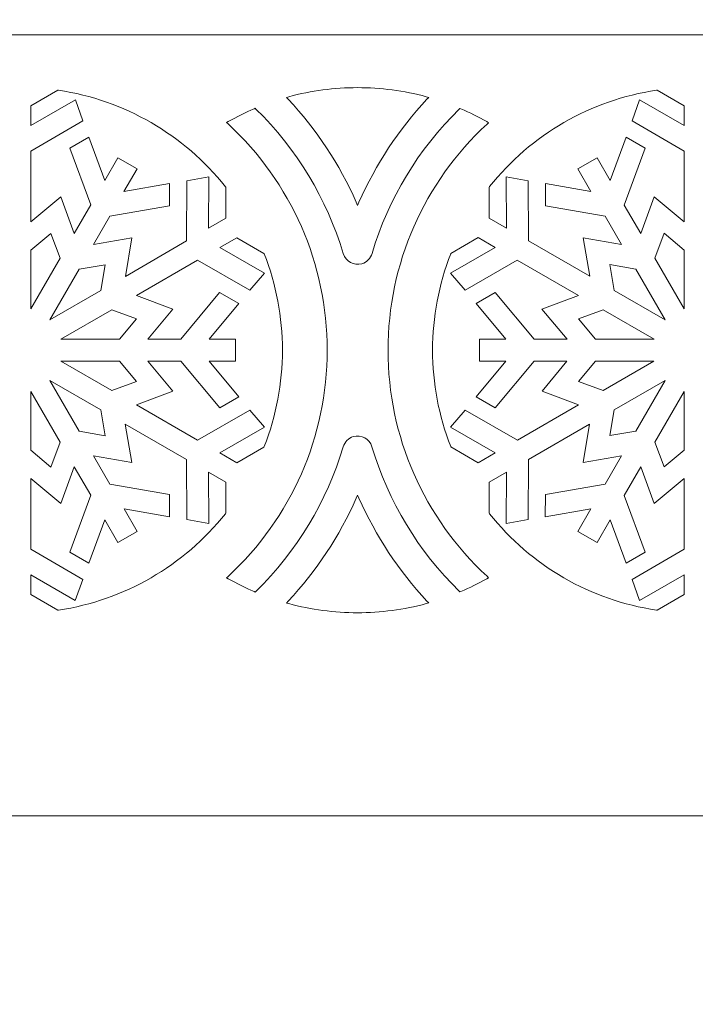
# Model space of a CAD drawing. Header units: millimetres. Extents: x -762 to 758, y -361 to 1446.
# Tile 9 of 150: x -394 to -352, y 98 to 159. Entities that reach past the tile are written whole.
import ezdxf

# ---------------------------------------------------------------- set-up
doc = ezdxf.new("R2010")
doc.units = ezdxf.units.MM
doc.header["$MEASUREMENT"] = 0
doc.layers.add('Layer 1', color=7, linetype='Continuous')

msp = doc.modelspace()

# ---------------------------------------------------------------- linework, layer by layer
at = {"layer": 'Layer 1', "color": 250, "lineweight": 9}
for points, knots in [([(-761.5629, 1446.3852), (-761.5629, 1446.3852), (758.4371, 1446.3852), (758.4371, 1446.3852), (758.4371, 1446.3852), (758.4371, 1446.3852), (758.4371, 36.3852), (758.4371, 36.3852), (758.4371, 36.3852), (758.4371, 36.3852), (-761.5629, 36.3852), (-761.5629, 36.3852), (-761.5629, 36.3852), (-761.5629, 36.3852), (-761.5629, 1446.3852), (-761.5629, 1446.3852)], [0, 0, 0, 0, 0.2, 0.2, 0.2, 0.2, 0.4, 0.4, 0.4, 0.4, 0.6, 0.6, 0.6, 0.6, 1, 1, 1, 1]), ([(-316.5002, 109.6216), (-314.9511, 109.6216), (-313.6877, 110.8851), (-313.6877, 112.4341), (-313.6877, 112.4341), (-313.6877, 112.4341), (-313.6877, 155.5726), (-313.6877, 155.5726), (-313.6877, 155.5726), (-313.6877, 157.1216), (-314.9512, 158.3851), (-316.5002, 158.3851), (-316.5002, 158.3851), (-316.5002, 158.3851), (-429.3752, 158.3851), (-429.3752, 158.3851), (-429.3752, 158.3851), (-430.9241, 158.3851), (-432.1877, 157.1215), (-432.1877, 155.5726), (-432.1877, 155.5726), (-432.1877, 155.5726), (-432.1877, 112.4341), (-432.1877, 112.4341), (-432.1877, 112.4341), (-432.1877, 110.8851), (-430.9242, 109.6216), (-429.3752, 109.6216), (-429.3752, 109.6216), (-429.3752, 109.6216), (-316.5002, 109.6216), (-316.5002, 109.6216)], [0, 0, 0, 0, 0.1111111, 0.1111111, 0.1111111, 0.1111111, 0.2222222, 0.2222222, 0.2222222, 0.2222222, 0.3333333, 0.3333333, 0.3333333, 0.3333333, 0.4444444, 0.4444444, 0.4444444, 0.4444444, 0.5555556, 0.5555556, 0.5555556, 0.5555556, 0.6666667, 0.6666667, 0.6666667, 0.6666667, 0.7777778, 0.7777778, 0.7777778, 0.7777778, 1, 1, 1, 1]), ([(-382.2042, 149.518), (-382.2042, 149.518), (-383.5776, 149.2605), (-383.5776, 149.2605), (-383.5776, 149.2605), (-383.5776, 149.2605), (-383.5932, 145.5096), (-383.5932, 145.5096), (-383.5932, 145.5096), (-383.5932, 145.5096), (-387.4118, 143.3006), (-387.4118, 143.3006), (-387.4118, 143.3006), (-387.4118, 143.3006), (-386.9995, 145.6972), (-386.9995, 145.6972), (-386.9995, 145.6972), (-386.9995, 145.6972), (-389.4078, 145.2824), (-389.4078, 145.2824), (-389.4078, 145.2824), (-389.4078, 145.2824), (-388.3804, 147.0615), (-388.3804, 147.0615), (-388.3804, 147.0615), (-388.3804, 147.0615), (-384.645, 147.706), (-384.645, 147.706), (-384.645, 147.706), (-384.645, 147.706), (-384.6456, 149.0859), (-384.6456, 149.0859), (-384.6456, 149.0859), (-384.6456, 149.0859), (-387.4951, 148.5964), (-387.4951, 148.5964), (-387.4951, 148.5964), (-387.4951, 148.5964), (-386.678, 150.0106), (-386.678, 150.0106), (-386.678, 150.0106), (-386.678, 150.0106), (-387.8743, 150.701), (-387.8743, 150.701), (-387.8743, 150.701), (-387.8743, 150.701), (-388.6882, 149.2897), (-388.6882, 149.2897), (-388.6882, 149.2897), (-388.6882, 149.2897), (-389.6871, 151.9975), (-389.6871, 151.9975), (-389.6871, 151.9975), (-389.6871, 151.9975), (-390.884, 151.3064), (-390.884, 151.3064), (-390.884, 151.3064), (-390.884, 151.3064), (-389.5742, 147.755), (-389.5742, 147.755), (-389.5742, 147.755), (-389.5742, 147.755), (-390.6012, 145.9756), (-390.6012, 145.9756), (-390.6012, 145.9756), (-390.6012, 145.9756), (-391.4456, 148.2633), (-391.4456, 148.2633), (-391.4456, 148.2633), (-391.4456, 148.2633), (-393.3145, 146.7073), (-393.3145, 146.7073), (-393.3145, 146.7073), (-393.3145, 146.7073), (-393.3122, 151.1195), (-393.3122, 151.1195), (-393.3122, 151.1195), (-393.3122, 151.1195), (-390.0727, 153.0091), (-390.0727, 153.0091), (-390.0727, 153.0091), (-390.0727, 153.0091), (-390.5338, 154.3277), (-390.5338, 154.3277), (-390.5338, 154.3277), (-390.5338, 154.3277), (-393.3113, 152.7129), (-393.3113, 152.7129), (-393.3113, 152.7129), (-393.3113, 152.7129), (-393.3108, 153.9475), (-393.3108, 153.9475), (-393.3108, 153.9475), (-393.3108, 153.9475), (-391.6206, 154.9234), (-391.6206, 154.9234), (-391.6206, 154.9234), (-391.6206, 154.9234), (-391.5883, 154.9186), (-391.5883, 154.9186), (-391.5883, 154.9186), (-387.4741, 154.3098), (-383.7537, 152.1507), (-381.1655, 148.898), (-381.1655, 148.898), (-381.1655, 148.898), (-381.1451, 148.8723), (-381.1451, 148.8723), (-381.1451, 148.8723), (-381.1451, 148.8723), (-381.1451, 146.9243), (-381.1451, 146.9243), (-381.1451, 146.9243), (-381.1451, 146.9243), (-382.2125, 146.3065), (-382.2125, 146.3065), (-382.2125, 146.3065), (-382.2125, 146.3065), (-382.2042, 149.518), (-382.2042, 149.518)], [0, 0, 0, 0, 0.0322581, 0.0322581, 0.0322581, 0.0322581, 0.0645161, 0.0645161, 0.0645161, 0.0645161, 0.0967742, 0.0967742, 0.0967742, 0.0967742, 0.1290323, 0.1290323, 0.1290323, 0.1290323, 0.1612903, 0.1612903, 0.1612903, 0.1612903, 0.1935484, 0.1935484, 0.1935484, 0.1935484, 0.2258065, 0.2258065, 0.2258065, 0.2258065, 0.2580645, 0.2580645, 0.2580645, 0.2580645, 0.2903226, 0.2903226, 0.2903226, 0.2903226, 0.3225806, 0.3225806, 0.3225806, 0.3225806, 0.3548387, 0.3548387, 0.3548387, 0.3548387, 0.3870968, 0.3870968, 0.3870968, 0.3870968, 0.4193548, 0.4193548, 0.4193548, 0.4193548, 0.4516129, 0.4516129, 0.4516129, 0.4516129, 0.483871, 0.483871, 0.483871, 0.483871, 0.516129, 0.516129, 0.516129, 0.516129, 0.5483871, 0.5483871, 0.5483871, 0.5483871, 0.5806452, 0.5806452, 0.5806452, 0.5806452, 0.6129032, 0.6129032, 0.6129032, 0.6129032, 0.6451613, 0.6451613, 0.6451613, 0.6451613, 0.6774194, 0.6774194, 0.6774194, 0.6774194, 0.7096774, 0.7096774, 0.7096774, 0.7096774, 0.7419355, 0.7419355, 0.7419355, 0.7419355, 0.7741935, 0.7741935, 0.7741935, 0.7741935, 0.8064516, 0.8064516, 0.8064516, 0.8064516, 0.8387097, 0.8387097, 0.8387097, 0.8387097, 0.8709677, 0.8709677, 0.8709677, 0.8709677, 0.9032258, 0.9032258, 0.9032258, 0.9032258, 0.9354839, 0.9354839, 0.9354839, 0.9354839, 1, 1, 1, 1]), ([(-368.5761, 154.3575), (-370.3408, 152.4697), (-371.7808, 150.2925), (-372.8224, 147.9272), (-372.8224, 147.9272), (-372.8224, 147.9272), (-372.9082, 147.7324), (-372.9082, 147.7324), (-372.9082, 147.7324), (-372.9082, 147.7324), (-372.994, 147.9272), (-372.994, 147.9272), (-372.994, 147.9272), (-374.0362, 150.294), (-375.4775, 152.4724), (-377.2436, 154.3612), (-377.2436, 154.3612), (-377.2436, 154.3612), (-377.3501, 154.4751), (-377.3501, 154.4751), (-377.3501, 154.4751), (-377.3501, 154.4751), (-377.1997, 154.5157), (-377.1997, 154.5157), (-377.1997, 154.5157), (-375.8037, 154.8927), (-374.362, 155.0811), (-372.9162, 155.0811), (-372.9162, 155.0811), (-371.466, 155.0811), (-370.02, 154.8913), (-368.62, 154.512), (-368.62, 154.512), (-368.62, 154.512), (-368.4698, 154.4713), (-368.4698, 154.4713), (-368.4698, 154.4713), (-368.4698, 154.4713), (-368.5761, 154.3575), (-368.5761, 154.3575)], [0, 0, 0, 0, 0.0909091, 0.0909091, 0.0909091, 0.0909091, 0.1818182, 0.1818182, 0.1818182, 0.1818182, 0.2727273, 0.2727273, 0.2727273, 0.2727273, 0.3636364, 0.3636364, 0.3636364, 0.3636364, 0.4545455, 0.4545455, 0.4545455, 0.4545455, 0.5454545, 0.5454545, 0.5454545, 0.5454545, 0.6363636, 0.6363636, 0.6363636, 0.6363636, 0.7272727, 0.7272727, 0.7272727, 0.7272727, 0.8181818, 0.8181818, 0.8181818, 0.8181818, 1, 1, 1, 1]), ([(-355.2958, 154.3287), (-355.2958, 154.3287), (-355.7592, 153.0105), (-355.7592, 153.0105), (-355.7592, 153.0105), (-355.7592, 153.0105), (-352.5178, 151.1213), (-352.5178, 151.1213), (-352.5178, 151.1213), (-352.5178, 151.1213), (-352.5139, 146.7082), (-352.5139, 146.7082), (-352.5139, 146.7082), (-352.5139, 146.7082), (-354.3836, 148.2648), (-354.3836, 148.2648), (-354.3836, 148.2648), (-354.3836, 148.2648), (-355.2296, 145.9715), (-355.2296, 145.9715), (-355.2296, 145.9715), (-355.2296, 145.9715), (-356.2575, 147.7512), (-356.2575, 147.7512), (-356.2575, 147.7512), (-356.2575, 147.7512), (-354.9462, 151.3081), (-354.9462, 151.3081), (-354.9462, 151.3081), (-354.9462, 151.3081), (-356.1435, 151.9979), (-356.1435, 151.9979), (-356.1435, 151.9979), (-356.1435, 151.9979), (-357.1424, 149.2859), (-357.1424, 149.2859), (-357.1424, 149.2859), (-357.1424, 149.2859), (-357.9597, 150.6999), (-357.9597, 150.6999), (-357.9597, 150.6999), (-357.9597, 150.6999), (-359.1555, 150.0099), (-359.1555, 150.0099), (-359.1555, 150.0099), (-359.1555, 150.0099), (-358.3399, 148.5968), (-358.3399, 148.5968), (-358.3399, 148.5968), (-358.3399, 148.5968), (-361.1843, 149.087), (-361.1843, 149.087), (-361.1843, 149.087), (-361.1843, 149.087), (-361.1845, 147.705), (-361.1845, 147.705), (-361.1845, 147.705), (-361.1845, 147.705), (-357.4538, 147.0641), (-357.4538, 147.0641), (-357.4538, 147.0641), (-357.4538, 147.0641), (-356.4272, 145.2845), (-356.4272, 145.2845), (-356.4272, 145.2845), (-356.4272, 145.2845), (-358.8289, 145.697), (-358.8289, 145.697), (-358.8289, 145.697), (-358.8289, 145.697), (-358.416, 143.3012), (-358.416, 143.3012), (-358.416, 143.3012), (-358.416, 143.3012), (-362.2365, 145.5084), (-362.2365, 145.5084), (-362.2365, 145.5084), (-362.2365, 145.5084), (-362.2528, 149.2603), (-362.2528, 149.2603), (-362.2528, 149.2603), (-362.2528, 149.2603), (-363.6257, 149.519), (-363.6257, 149.519), (-363.6257, 149.519), (-363.6257, 149.519), (-363.6162, 146.3068), (-363.6162, 146.3068), (-363.6162, 146.3068), (-363.6162, 146.3068), (-364.6845, 146.9252), (-364.6845, 146.9252), (-364.6845, 146.9252), (-364.6845, 146.9252), (-364.6845, 148.8758), (-364.6845, 148.8758), (-364.6845, 148.8758), (-364.6845, 148.8758), (-364.6641, 148.9015), (-364.6641, 148.9015), (-364.6641, 148.9015), (-362.0751, 152.1529), (-358.355, 154.3111), (-354.241, 154.919), (-354.241, 154.919), (-354.241, 154.919), (-354.2088, 154.9238), (-354.2088, 154.9238), (-354.2088, 154.9238), (-354.2088, 154.9238), (-352.5205, 153.949), (-352.5205, 153.949), (-352.5205, 153.949), (-352.5205, 153.949), (-352.5188, 152.7149), (-352.5188, 152.7149), (-352.5188, 152.7149), (-352.5188, 152.7149), (-355.2958, 154.3287), (-355.2958, 154.3287)], [0, 0, 0, 0, 0.0322581, 0.0322581, 0.0322581, 0.0322581, 0.0645161, 0.0645161, 0.0645161, 0.0645161, 0.0967742, 0.0967742, 0.0967742, 0.0967742, 0.1290323, 0.1290323, 0.1290323, 0.1290323, 0.1612903, 0.1612903, 0.1612903, 0.1612903, 0.1935484, 0.1935484, 0.1935484, 0.1935484, 0.2258065, 0.2258065, 0.2258065, 0.2258065, 0.2580645, 0.2580645, 0.2580645, 0.2580645, 0.2903226, 0.2903226, 0.2903226, 0.2903226, 0.3225806, 0.3225806, 0.3225806, 0.3225806, 0.3548387, 0.3548387, 0.3548387, 0.3548387, 0.3870968, 0.3870968, 0.3870968, 0.3870968, 0.4193548, 0.4193548, 0.4193548, 0.4193548, 0.4516129, 0.4516129, 0.4516129, 0.4516129, 0.483871, 0.483871, 0.483871, 0.483871, 0.516129, 0.516129, 0.516129, 0.516129, 0.5483871, 0.5483871, 0.5483871, 0.5483871, 0.5806452, 0.5806452, 0.5806452, 0.5806452, 0.6129032, 0.6129032, 0.6129032, 0.6129032, 0.6451613, 0.6451613, 0.6451613, 0.6451613, 0.6774194, 0.6774194, 0.6774194, 0.6774194, 0.7096774, 0.7096774, 0.7096774, 0.7096774, 0.7419355, 0.7419355, 0.7419355, 0.7419355, 0.7741935, 0.7741935, 0.7741935, 0.7741935, 0.8064516, 0.8064516, 0.8064516, 0.8064516, 0.8387097, 0.8387097, 0.8387097, 0.8387097, 0.8709677, 0.8709677, 0.8709677, 0.8709677, 0.9032258, 0.9032258, 0.9032258, 0.9032258, 0.9354839, 0.9354839, 0.9354839, 0.9354839, 1, 1, 1, 1]), ([(-380.9977, 124.5693), (-377.0409, 128.2168), (-374.8074, 133.3088), (-374.8074, 138.6909), (-374.8074, 138.6909), (-374.8074, 144.0731), (-377.0409, 149.1651), (-380.9977, 152.8126), (-380.9977, 152.8126), (-380.9977, 152.8126), (-381.0922, 152.8997), (-381.0922, 152.8997), (-381.0922, 152.8997), (-381.0922, 152.8997), (-380.9803, 152.9631), (-380.9803, 152.9631), (-380.9803, 152.9631), (-380.4551, 153.2605), (-379.9135, 153.5287), (-379.3585, 153.766), (-379.3585, 153.766), (-379.3585, 153.766), (-379.3009, 153.7908), (-379.3009, 153.7908), (-379.3009, 153.7908), (-379.3009, 153.7908), (-379.2561, 153.7468), (-379.2561, 153.7468), (-379.2561, 153.7468), (-376.7073, 151.2485), (-374.8246, 148.1397), (-373.8054, 144.7185), (-373.8054, 144.7185), (-373.6582, 144.2245), (-373.1347, 143.9415), (-372.6408, 144.0887), (-372.6408, 144.0887), (-372.3336, 144.1803), (-372.0993, 144.4215), (-372.0082, 144.7277), (-372.0082, 144.7277), (-370.9913, 148.1446), (-369.1093, 151.2464), (-366.5651, 153.742), (-366.5651, 153.742), (-366.5651, 153.742), (-366.5203, 153.7859), (-366.5203, 153.7859), (-366.5203, 153.7859), (-366.5203, 153.7859), (-366.4626, 153.7612), (-366.4626, 153.7612), (-366.4626, 153.7612), (-365.9081, 153.5234), (-365.3669, 153.2549), (-364.8422, 152.9573), (-364.8422, 152.9573), (-364.8422, 152.9573), (-364.7304, 152.8939), (-364.7304, 152.8939), (-364.7304, 152.8939), (-364.7304, 152.8939), (-364.8249, 152.8068), (-364.8249, 152.8068), (-364.8249, 152.8068), (-368.7778, 149.1596), (-371.009, 144.07), (-371.009, 138.6909), (-371.009, 138.6909), (-371.009, 133.3118), (-368.7778, 128.2223), (-364.8249, 124.5751), (-364.8249, 124.5751), (-364.8249, 124.5751), (-364.7304, 124.488), (-364.7304, 124.488), (-364.7304, 124.488), (-364.7304, 124.488), (-364.8422, 124.4246), (-364.8422, 124.4246), (-364.8422, 124.4246), (-365.3669, 124.127), (-365.9081, 123.8584), (-366.4626, 123.6207), (-366.4626, 123.6207), (-366.4626, 123.6207), (-366.5203, 123.596), (-366.5203, 123.596), (-366.5203, 123.596), (-366.5203, 123.596), (-366.5651, 123.6399), (-366.5651, 123.6399), (-366.5651, 123.6399), (-369.1114, 126.1375), (-370.9924, 129.2444), (-372.011, 132.6634), (-372.011, 132.6634), (-372.1582, 133.1573), (-372.6817, 133.4404), (-373.1755, 133.2932), (-373.1755, 133.2932), (-373.4828, 133.2016), (-373.717, 132.9603), (-373.8082, 132.6542), (-373.8082, 132.6542), (-374.8258, 129.2349), (-376.7094, 126.1314), (-379.2561, 123.6351), (-379.2561, 123.6351), (-379.2561, 123.6351), (-379.3009, 123.5911), (-379.3009, 123.5911), (-379.3009, 123.5911), (-379.3009, 123.5911), (-379.3585, 123.6158), (-379.3585, 123.6158), (-379.3585, 123.6158), (-379.9135, 123.8532), (-380.4551, 124.1214), (-380.9803, 124.4188), (-380.9803, 124.4188), (-380.9803, 124.4188), (-381.0922, 124.4822), (-381.0922, 124.4822), (-381.0922, 124.4822), (-381.0922, 124.4822), (-380.9977, 124.5693), (-380.9977, 124.5693)], [0, 0, 0, 0, 0.030303, 0.030303, 0.030303, 0.030303, 0.0606061, 0.0606061, 0.0606061, 0.0606061, 0.0909091, 0.0909091, 0.0909091, 0.0909091, 0.1212121, 0.1212121, 0.1212121, 0.1212121, 0.1515152, 0.1515152, 0.1515152, 0.1515152, 0.1818182, 0.1818182, 0.1818182, 0.1818182, 0.2121212, 0.2121212, 0.2121212, 0.2121212, 0.2424242, 0.2424242, 0.2424242, 0.2424242, 0.2727273, 0.2727273, 0.2727273, 0.2727273, 0.3030303, 0.3030303, 0.3030303, 0.3030303, 0.3333333, 0.3333333, 0.3333333, 0.3333333, 0.3636364, 0.3636364, 0.3636364, 0.3636364, 0.3939394, 0.3939394, 0.3939394, 0.3939394, 0.4242424, 0.4242424, 0.4242424, 0.4242424, 0.4545455, 0.4545455, 0.4545455, 0.4545455, 0.4848485, 0.4848485, 0.4848485, 0.4848485, 0.5151515, 0.5151515, 0.5151515, 0.5151515, 0.5454545, 0.5454545, 0.5454545, 0.5454545, 0.5757576, 0.5757576, 0.5757576, 0.5757576, 0.6060606, 0.6060606, 0.6060606, 0.6060606, 0.6363636, 0.6363636, 0.6363636, 0.6363636, 0.6666667, 0.6666667, 0.6666667, 0.6666667, 0.6969697, 0.6969697, 0.6969697, 0.6969697, 0.7272727, 0.7272727, 0.7272727, 0.7272727, 0.7575758, 0.7575758, 0.7575758, 0.7575758, 0.7878788, 0.7878788, 0.7878788, 0.7878788, 0.8181818, 0.8181818, 0.8181818, 0.8181818, 0.8484848, 0.8484848, 0.8484848, 0.8484848, 0.8787879, 0.8787879, 0.8787879, 0.8787879, 0.9090909, 0.9090909, 0.9090909, 0.9090909, 0.9393939, 0.9393939, 0.9393939, 0.9393939, 1, 1, 1, 1]), ([(-393.3174, 141.2721), (-393.3174, 141.2721), (-393.316, 144.9339), (-393.316, 144.9339), (-393.316, 144.9339), (-393.316, 144.9339), (-392.0558, 145.9846), (-392.0558, 145.9846), (-392.0558, 145.9846), (-392.0558, 145.9846), (-391.487, 144.4408), (-391.487, 144.4408), (-391.487, 144.4408), (-391.487, 144.4408), (-393.3174, 141.2721), (-393.3174, 141.2721)], [0, 0, 0, 0, 0.2, 0.2, 0.2, 0.2, 0.4, 0.4, 0.4, 0.4, 0.6, 0.6, 0.6, 0.6, 1, 1, 1, 1]), ([(-378.7298, 133.8813), (-378.7298, 133.8813), (-379.6399, 134.9417), (-379.6399, 134.9417), (-379.6399, 134.9417), (-379.6399, 134.9417), (-382.8978, 133.0793), (-382.8978, 133.0793), (-382.8978, 133.0793), (-382.8978, 133.0793), (-386.7194, 135.2828), (-386.7194, 135.2828), (-386.7194, 135.2828), (-386.7194, 135.2828), (-384.438, 136.1241), (-384.438, 136.1241), (-384.438, 136.1241), (-384.438, 136.1241), (-386.0006, 138.0017), (-386.0006, 138.0017), (-386.0006, 138.0017), (-386.0006, 138.0017), (-383.946, 138.0021), (-383.946, 138.0021), (-383.946, 138.0021), (-383.946, 138.0021), (-381.5214, 135.0889), (-381.5214, 135.0889), (-381.5214, 135.0889), (-381.5214, 135.0889), (-380.3252, 135.7796), (-380.3252, 135.7796), (-380.3252, 135.7796), (-380.3252, 135.7796), (-382.1735, 138.0016), (-382.1735, 138.0016), (-382.1735, 138.0016), (-382.1735, 138.0016), (-380.54, 138.0026), (-380.54, 138.0026), (-380.54, 138.0026), (-380.54, 138.0026), (-380.5408, 139.383), (-380.5408, 139.383), (-380.5408, 139.383), (-380.5408, 139.383), (-382.1706, 139.3814), (-382.1706, 139.3814), (-382.1706, 139.3814), (-382.1706, 139.3814), (-380.3244, 141.6019), (-380.3244, 141.6019), (-380.3244, 141.6019), (-380.3244, 141.6019), (-381.5219, 142.2931), (-381.5219, 142.2931), (-381.5219, 142.2931), (-381.5219, 142.2931), (-383.9423, 139.3825), (-383.9423, 139.3825), (-383.9423, 139.3825), (-383.9423, 139.3825), (-385.9966, 139.3823), (-385.9966, 139.3823), (-385.9966, 139.3823), (-385.9966, 139.3823), (-384.4377, 141.2573), (-384.4377, 141.2573), (-384.4377, 141.2573), (-384.4377, 141.2573), (-386.7202, 142.0967), (-386.7202, 142.0967), (-386.7202, 142.0967), (-386.7202, 142.0967), (-382.8982, 144.301), (-382.8982, 144.301), (-382.8982, 144.301), (-382.8982, 144.301), (-379.6405, 142.4389), (-379.6405, 142.4389), (-379.6405, 142.4389), (-379.6405, 142.4389), (-378.7302, 143.4999), (-378.7302, 143.4999), (-378.7302, 143.4999), (-378.7302, 143.4999), (-381.5168, 145.0986), (-381.5168, 145.0986), (-381.5168, 145.0986), (-381.5168, 145.0986), (-380.4481, 145.7142), (-380.4481, 145.7142), (-380.4481, 145.7142), (-380.4481, 145.7142), (-378.7538, 144.7359), (-378.7538, 144.7359), (-378.7538, 144.7359), (-378.7538, 144.7359), (-378.7418, 144.7056), (-378.7418, 144.7056), (-378.7418, 144.7056), (-377.9862, 142.7891), (-377.6037, 140.7504), (-377.6037, 138.6909), (-377.6037, 138.6909), (-377.6037, 136.6307), (-377.9862, 134.5914), (-378.7424, 132.6746), (-378.7424, 132.6746), (-378.7424, 132.6746), (-378.7544, 132.6442), (-378.7544, 132.6442), (-378.7544, 132.6442), (-378.7544, 132.6442), (-380.4466, 131.667), (-380.4466, 131.667), (-380.4466, 131.667), (-380.4466, 131.667), (-381.5155, 132.2828), (-381.5155, 132.2828), (-381.5155, 132.2828), (-381.5155, 132.2828), (-378.7298, 133.8813), (-378.7298, 133.8813)], [0, 0, 0, 0, 0.03125, 0.03125, 0.03125, 0.03125, 0.0625, 0.0625, 0.0625, 0.0625, 0.09375, 0.09375, 0.09375, 0.09375, 0.125, 0.125, 0.125, 0.125, 0.15625, 0.15625, 0.15625, 0.15625, 0.1875, 0.1875, 0.1875, 0.1875, 0.21875, 0.21875, 0.21875, 0.21875, 0.25, 0.25, 0.25, 0.25, 0.28125, 0.28125, 0.28125, 0.28125, 0.3125, 0.3125, 0.3125, 0.3125, 0.34375, 0.34375, 0.34375, 0.34375, 0.375, 0.375, 0.375, 0.375, 0.40625, 0.40625, 0.40625, 0.40625, 0.4375, 0.4375, 0.4375, 0.4375, 0.46875, 0.46875, 0.46875, 0.46875, 0.5, 0.5, 0.5, 0.5, 0.53125, 0.53125, 0.53125, 0.53125, 0.5625, 0.5625, 0.5625, 0.5625, 0.59375, 0.59375, 0.59375, 0.59375, 0.625, 0.625, 0.625, 0.625, 0.65625, 0.65625, 0.65625, 0.65625, 0.6875, 0.6875, 0.6875, 0.6875, 0.71875, 0.71875, 0.71875, 0.71875, 0.75, 0.75, 0.75, 0.75, 0.78125, 0.78125, 0.78125, 0.78125, 0.8125, 0.8125, 0.8125, 0.8125, 0.84375, 0.84375, 0.84375, 0.84375, 0.875, 0.875, 0.875, 0.875, 0.90625, 0.90625, 0.90625, 0.90625, 0.9375, 0.9375, 0.9375, 0.9375, 1, 1, 1, 1]), ([(-367.1016, 143.5011), (-367.1016, 143.5011), (-366.1915, 142.441), (-366.1915, 142.441), (-366.1915, 142.441), (-366.1915, 142.441), (-362.9346, 144.3039), (-362.9346, 144.3039), (-362.9346, 144.3039), (-362.9346, 144.3039), (-359.1119, 142.0989), (-359.1119, 142.0989), (-359.1119, 142.0989), (-359.1119, 142.0989), (-361.3945, 141.2583), (-361.3945, 141.2583), (-361.3945, 141.2583), (-361.3945, 141.2583), (-359.8316, 139.381), (-359.8316, 139.381), (-359.8316, 139.381), (-359.8316, 139.381), (-361.8859, 139.3807), (-361.8859, 139.3807), (-361.8859, 139.3807), (-361.8859, 139.3807), (-364.311, 142.2931), (-364.311, 142.2931), (-364.311, 142.2931), (-364.311, 142.2931), (-365.5061, 141.6017), (-365.5061, 141.6017), (-365.5061, 141.6017), (-365.5061, 141.6017), (-363.6578, 139.3806), (-363.6578, 139.3806), (-363.6578, 139.3806), (-363.6578, 139.3806), (-365.291, 139.3795), (-365.291, 139.3795), (-365.291, 139.3795), (-365.291, 139.3795), (-365.291, 137.9996), (-365.291, 137.9996), (-365.291, 137.9996), (-365.291, 137.9996), (-363.6606, 138.0007), (-363.6606, 138.0007), (-363.6606, 138.0007), (-363.6606, 138.0007), (-365.5063, 135.7806), (-365.5063, 135.7806), (-365.5063, 135.7806), (-365.5063, 135.7806), (-364.31, 135.0899), (-364.31, 135.0899), (-364.31, 135.0899), (-364.31, 135.0899), (-361.889, 137.9989), (-361.889, 137.9989), (-361.889, 137.9989), (-361.889, 137.9989), (-359.834, 138.0007), (-359.834, 138.0007), (-359.834, 138.0007), (-359.834, 138.0007), (-361.394, 136.1256), (-361.394, 136.1256), (-361.394, 136.1256), (-361.394, 136.1256), (-359.1119, 135.2848), (-359.1119, 135.2848), (-359.1119, 135.2848), (-359.1119, 135.2848), (-362.9334, 133.081), (-362.9334, 133.081), (-362.9334, 133.081), (-362.9334, 133.081), (-366.19, 134.9434), (-366.19, 134.9434), (-366.19, 134.9434), (-366.19, 134.9434), (-367.1004, 133.8822), (-367.1004, 133.8822), (-367.1004, 133.8822), (-367.1004, 133.8822), (-364.3139, 132.2841), (-364.3139, 132.2841), (-364.3139, 132.2841), (-364.3139, 132.2841), (-365.3842, 131.668), (-365.3842, 131.668), (-365.3842, 131.668), (-365.3842, 131.668), (-367.079, 132.6464), (-367.079, 132.6464), (-367.079, 132.6464), (-367.079, 132.6464), (-367.091, 132.6769), (-367.091, 132.6769), (-367.091, 132.6769), (-367.8464, 134.593), (-368.2287, 136.6315), (-368.2287, 138.6909), (-368.2287, 138.6909), (-368.2287, 140.7507), (-367.8461, 142.7895), (-367.0904, 144.7061), (-367.0904, 144.7061), (-367.0904, 144.7061), (-367.0784, 144.7365), (-367.0784, 144.7365), (-367.0784, 144.7365), (-367.0784, 144.7365), (-365.3846, 145.7147), (-365.3846, 145.7147), (-365.3846, 145.7147), (-365.3846, 145.7147), (-364.3158, 145.0993), (-364.3158, 145.0993), (-364.3158, 145.0993), (-364.3158, 145.0993), (-367.1016, 143.5011), (-367.1016, 143.5011)], [0, 0, 0, 0, 0.03125, 0.03125, 0.03125, 0.03125, 0.0625, 0.0625, 0.0625, 0.0625, 0.09375, 0.09375, 0.09375, 0.09375, 0.125, 0.125, 0.125, 0.125, 0.15625, 0.15625, 0.15625, 0.15625, 0.1875, 0.1875, 0.1875, 0.1875, 0.21875, 0.21875, 0.21875, 0.21875, 0.25, 0.25, 0.25, 0.25, 0.28125, 0.28125, 0.28125, 0.28125, 0.3125, 0.3125, 0.3125, 0.3125, 0.34375, 0.34375, 0.34375, 0.34375, 0.375, 0.375, 0.375, 0.375, 0.40625, 0.40625, 0.40625, 0.40625, 0.4375, 0.4375, 0.4375, 0.4375, 0.46875, 0.46875, 0.46875, 0.46875, 0.5, 0.5, 0.5, 0.5, 0.53125, 0.53125, 0.53125, 0.53125, 0.5625, 0.5625, 0.5625, 0.5625, 0.59375, 0.59375, 0.59375, 0.59375, 0.625, 0.625, 0.625, 0.625, 0.65625, 0.65625, 0.65625, 0.65625, 0.6875, 0.6875, 0.6875, 0.6875, 0.71875, 0.71875, 0.71875, 0.71875, 0.75, 0.75, 0.75, 0.75, 0.78125, 0.78125, 0.78125, 0.78125, 0.8125, 0.8125, 0.8125, 0.8125, 0.84375, 0.84375, 0.84375, 0.84375, 0.875, 0.875, 0.875, 0.875, 0.90625, 0.90625, 0.90625, 0.90625, 0.9375, 0.9375, 0.9375, 0.9375, 1, 1, 1, 1]), ([(-352.5102, 141.266), (-352.5102, 141.266), (-354.3437, 144.4377), (-354.3437, 144.4377), (-354.3437, 144.4377), (-354.3437, 144.4377), (-353.7737, 145.9863), (-353.7737, 145.9863), (-353.7737, 145.9863), (-353.7737, 145.9863), (-352.5139, 144.9369), (-352.5139, 144.9369), (-352.5139, 144.9369), (-352.5139, 144.9369), (-352.5102, 141.266), (-352.5102, 141.266)], [0, 0, 0, 0, 0.2, 0.2, 0.2, 0.2, 0.4, 0.4, 0.4, 0.4, 0.6, 0.6, 0.6, 0.6, 1, 1, 1, 1]), ([(-388.9466, 142.4128), (-388.9466, 142.4128), (-392.1241, 140.5749), (-392.1241, 140.5749), (-392.1241, 140.5749), (-392.1241, 140.5749), (-390.2929, 143.7485), (-390.2929, 143.7485), (-390.2929, 143.7485), (-390.2929, 143.7485), (-388.6686, 144.0284), (-388.6686, 144.0284), (-388.6686, 144.0284), (-388.6686, 144.0284), (-388.9466, 142.4128), (-388.9466, 142.4128)], [0, 0, 0, 0, 0.2, 0.2, 0.2, 0.2, 0.4, 0.4, 0.4, 0.4, 0.6, 0.6, 0.6, 0.6, 1, 1, 1, 1]), ([(-355.5402, 143.751), (-355.5402, 143.751), (-353.7106, 140.5806), (-353.7106, 140.5806), (-353.7106, 140.5806), (-353.7106, 140.5806), (-356.8829, 142.4146), (-356.8829, 142.4146), (-356.8829, 142.4146), (-356.8829, 142.4146), (-357.1615, 144.0293), (-357.1615, 144.0293), (-357.1615, 144.0293), (-357.1615, 144.0293), (-355.5402, 143.751), (-355.5402, 143.751)], [0, 0, 0, 0, 0.2, 0.2, 0.2, 0.2, 0.4, 0.4, 0.4, 0.4, 0.6, 0.6, 0.6, 0.6, 1, 1, 1, 1]), ([(-386.7162, 140.6452), (-386.7162, 140.6452), (-387.7682, 139.3821), (-387.7682, 139.3821), (-387.7682, 139.3821), (-387.7682, 139.3821), (-391.4296, 139.3815), (-391.4296, 139.3815), (-391.4296, 139.3815), (-391.4296, 139.3815), (-388.2558, 141.2125), (-388.2558, 141.2125), (-388.2558, 141.2125), (-388.2558, 141.2125), (-386.7162, 140.6452), (-386.7162, 140.6452)], [0, 0, 0, 0, 0.2, 0.2, 0.2, 0.2, 0.4, 0.4, 0.4, 0.4, 0.6, 0.6, 0.6, 0.6, 1, 1, 1, 1]), ([(-359.1149, 140.6469), (-359.1149, 140.6469), (-357.5762, 141.215), (-357.5762, 141.215), (-357.5762, 141.215), (-357.5762, 141.215), (-354.3961, 139.3809), (-354.3961, 139.3809), (-354.3961, 139.3809), (-354.3961, 139.3809), (-358.0594, 139.3815), (-358.0594, 139.3815), (-358.0594, 139.3815), (-358.0594, 139.3815), (-359.1149, 140.6469), (-359.1149, 140.6469)], [0, 0, 0, 0, 0.2, 0.2, 0.2, 0.2, 0.4, 0.4, 0.4, 0.4, 0.6, 0.6, 0.6, 0.6, 1, 1, 1, 1]), ([(-386.7161, 136.7342), (-386.7161, 136.7342), (-388.2554, 136.1665), (-388.2554, 136.1665), (-388.2554, 136.1665), (-388.2554, 136.1665), (-391.4363, 138.0005), (-391.4363, 138.0005), (-391.4363, 138.0005), (-391.4363, 138.0005), (-387.7721, 138.0015), (-387.7721, 138.0015), (-387.7721, 138.0015), (-387.7721, 138.0015), (-386.7161, 136.7342), (-386.7161, 136.7342)], [0, 0, 0, 0, 0.2, 0.2, 0.2, 0.2, 0.4, 0.4, 0.4, 0.4, 0.6, 0.6, 0.6, 0.6, 1, 1, 1, 1]), ([(-359.1144, 136.7371), (-359.1144, 136.7371), (-358.0631, 138.0004), (-358.0631, 138.0004), (-358.0631, 138.0004), (-358.0631, 138.0004), (-354.4019, 138.0016), (-354.4019, 138.0016), (-354.4019, 138.0016), (-354.4019, 138.0016), (-357.5758, 136.1702), (-357.5758, 136.1702), (-357.5758, 136.1702), (-357.5758, 136.1702), (-359.1144, 136.7371), (-359.1144, 136.7371)], [0, 0, 0, 0, 0.2, 0.2, 0.2, 0.2, 0.4, 0.4, 0.4, 0.4, 0.6, 0.6, 0.6, 0.6, 1, 1, 1, 1]), ([(-390.2905, 133.6312), (-390.2905, 133.6312), (-392.121, 136.8029), (-392.121, 136.8029), (-392.121, 136.8029), (-392.121, 136.8029), (-388.9487, 134.9687), (-388.9487, 134.9687), (-388.9487, 134.9687), (-388.9487, 134.9687), (-388.6714, 133.3523), (-388.6714, 133.3523), (-388.6714, 133.3523), (-388.6714, 133.3523), (-390.2905, 133.6312), (-390.2905, 133.6312)], [0, 0, 0, 0, 0.2, 0.2, 0.2, 0.2, 0.4, 0.4, 0.4, 0.4, 0.6, 0.6, 0.6, 0.6, 1, 1, 1, 1]), ([(-356.884, 134.9691), (-356.884, 134.9691), (-353.7081, 136.8071), (-353.7081, 136.8071), (-353.7081, 136.8071), (-353.7081, 136.8071), (-355.5383, 133.6337), (-355.5383, 133.6337), (-355.5383, 133.6337), (-355.5383, 133.6337), (-357.1628, 133.3539), (-357.1628, 133.3539), (-357.1628, 133.3539), (-357.1628, 133.3539), (-356.884, 134.9691), (-356.884, 134.9691)], [0, 0, 0, 0, 0.2, 0.2, 0.2, 0.2, 0.4, 0.4, 0.4, 0.4, 0.6, 0.6, 0.6, 0.6, 1, 1, 1, 1]), ([(-393.3194, 136.1176), (-393.3194, 136.1176), (-391.4869, 132.9434), (-391.4869, 132.9434), (-391.4869, 132.9434), (-391.4869, 132.9434), (-392.058, 131.396), (-392.058, 131.396), (-392.058, 131.396), (-392.058, 131.396), (-393.3181, 132.4445), (-393.3181, 132.4445), (-393.3181, 132.4445), (-393.3181, 132.4445), (-393.3194, 136.1176), (-393.3194, 136.1176)], [0, 0, 0, 0, 0.2, 0.2, 0.2, 0.2, 0.4, 0.4, 0.4, 0.4, 0.6, 0.6, 0.6, 0.6, 1, 1, 1, 1]), ([(-354.3447, 132.9407), (-354.3447, 132.9407), (-352.5138, 136.1114), (-352.5138, 136.1114), (-352.5138, 136.1114), (-352.5138, 136.1114), (-352.5159, 132.4481), (-352.5159, 132.4481), (-352.5159, 132.4481), (-352.5159, 132.4481), (-353.7761, 131.3988), (-353.7761, 131.3988), (-353.7761, 131.3988), (-353.7761, 131.3988), (-354.3447, 132.9407), (-354.3447, 132.9407)], [0, 0, 0, 0, 0.2, 0.2, 0.2, 0.2, 0.4, 0.4, 0.4, 0.4, 0.6, 0.6, 0.6, 0.6, 1, 1, 1, 1]), ([(-390.5348, 123.054), (-390.5348, 123.054), (-390.0719, 124.3718), (-390.0719, 124.3718), (-390.0719, 124.3718), (-390.0719, 124.3718), (-393.3131, 126.2616), (-393.3131, 126.2616), (-393.3131, 126.2616), (-393.3131, 126.2616), (-393.3165, 130.6736), (-393.3165, 130.6736), (-393.3165, 130.6736), (-393.3165, 130.6736), (-391.4468, 129.1172), (-391.4468, 129.1172), (-391.4468, 129.1172), (-391.4468, 129.1172), (-390.6018, 131.4093), (-390.6018, 131.4093), (-390.6018, 131.4093), (-390.6018, 131.4093), (-389.5743, 129.6308), (-389.5743, 129.6308), (-389.5743, 129.6308), (-389.5743, 129.6308), (-390.8839, 126.0745), (-390.8839, 126.0745), (-390.8839, 126.0745), (-390.8839, 126.0745), (-389.6871, 125.3839), (-389.6871, 125.3839), (-389.6871, 125.3839), (-389.6871, 125.3839), (-388.6887, 128.0967), (-388.6887, 128.0967), (-388.6887, 128.0967), (-388.6887, 128.0967), (-387.8714, 126.6831), (-387.8714, 126.6831), (-387.8714, 126.6831), (-387.8714, 126.6831), (-386.6764, 127.3724), (-386.6764, 127.3724), (-386.6764, 127.3724), (-386.6764, 127.3724), (-387.4916, 128.7854), (-387.4916, 128.7854), (-387.4916, 128.7854), (-387.4916, 128.7854), (-384.6472, 128.2953), (-384.6472, 128.2953), (-384.6472, 128.2953), (-384.6472, 128.2953), (-384.6476, 129.677), (-384.6476, 129.677), (-384.6476, 129.677), (-384.6476, 129.677), (-388.3765, 130.3189), (-388.3765, 130.3189), (-388.3765, 130.3189), (-388.3765, 130.3189), (-389.4048, 132.0977), (-389.4048, 132.0977), (-389.4048, 132.0977), (-389.4048, 132.0977), (-387.0025, 131.6844), (-387.0025, 131.6844), (-387.0025, 131.6844), (-387.0025, 131.6844), (-387.415, 134.0813), (-387.415, 134.0813), (-387.415, 134.0813), (-387.415, 134.0813), (-383.5948, 131.8728), (-383.5948, 131.8728), (-383.5948, 131.8728), (-383.5948, 131.8728), (-383.5789, 128.1219), (-383.5789, 128.1219), (-383.5789, 128.1219), (-383.5789, 128.1219), (-382.2053, 127.8644), (-382.2053, 127.8644), (-382.2053, 127.8644), (-382.2053, 127.8644), (-382.2146, 131.0752), (-382.2146, 131.0752), (-382.2146, 131.0752), (-382.2146, 131.0752), (-381.1459, 130.4588), (-381.1459, 130.4588), (-381.1459, 130.4588), (-381.1459, 130.4588), (-381.1459, 128.5085), (-381.1459, 128.5085), (-381.1459, 128.5085), (-381.1459, 128.5085), (-381.1663, 128.4828), (-381.1663, 128.4828), (-381.1663, 128.4828), (-383.755, 125.2304), (-387.4751, 123.0713), (-391.5896, 122.4629), (-391.5896, 122.4629), (-391.5896, 122.4629), (-391.6218, 122.4581), (-391.6218, 122.4581), (-391.6218, 122.4581), (-391.6218, 122.4581), (-393.3117, 123.4333), (-393.3117, 123.4333), (-393.3117, 123.4333), (-393.3117, 123.4333), (-393.3121, 124.6675), (-393.3121, 124.6675), (-393.3121, 124.6675), (-393.3121, 124.6675), (-390.5348, 123.054), (-390.5348, 123.054)], [0, 0, 0, 0, 0.0322581, 0.0322581, 0.0322581, 0.0322581, 0.0645161, 0.0645161, 0.0645161, 0.0645161, 0.0967742, 0.0967742, 0.0967742, 0.0967742, 0.1290323, 0.1290323, 0.1290323, 0.1290323, 0.1612903, 0.1612903, 0.1612903, 0.1612903, 0.1935484, 0.1935484, 0.1935484, 0.1935484, 0.2258065, 0.2258065, 0.2258065, 0.2258065, 0.2580645, 0.2580645, 0.2580645, 0.2580645, 0.2903226, 0.2903226, 0.2903226, 0.2903226, 0.3225806, 0.3225806, 0.3225806, 0.3225806, 0.3548387, 0.3548387, 0.3548387, 0.3548387, 0.3870968, 0.3870968, 0.3870968, 0.3870968, 0.4193548, 0.4193548, 0.4193548, 0.4193548, 0.4516129, 0.4516129, 0.4516129, 0.4516129, 0.483871, 0.483871, 0.483871, 0.483871, 0.516129, 0.516129, 0.516129, 0.516129, 0.5483871, 0.5483871, 0.5483871, 0.5483871, 0.5806452, 0.5806452, 0.5806452, 0.5806452, 0.6129032, 0.6129032, 0.6129032, 0.6129032, 0.6451613, 0.6451613, 0.6451613, 0.6451613, 0.6774194, 0.6774194, 0.6774194, 0.6774194, 0.7096774, 0.7096774, 0.7096774, 0.7096774, 0.7419355, 0.7419355, 0.7419355, 0.7419355, 0.7741935, 0.7741935, 0.7741935, 0.7741935, 0.8064516, 0.8064516, 0.8064516, 0.8064516, 0.8387097, 0.8387097, 0.8387097, 0.8387097, 0.8709677, 0.8709677, 0.8709677, 0.8709677, 0.9032258, 0.9032258, 0.9032258, 0.9032258, 0.9354839, 0.9354839, 0.9354839, 0.9354839, 1, 1, 1, 1]), ([(-363.6262, 127.8635), (-363.6262, 127.8635), (-362.2544, 128.1217), (-362.2544, 128.1217), (-362.2544, 128.1217), (-362.2544, 128.1217), (-362.2385, 131.8734), (-362.2385, 131.8734), (-362.2385, 131.8734), (-362.2385, 131.8734), (-358.4187, 134.0817), (-358.4187, 134.0817), (-358.4187, 134.0817), (-358.4187, 134.0817), (-358.8308, 131.6841), (-358.8308, 131.6841), (-358.8308, 131.6841), (-358.8308, 131.6841), (-356.4235, 132.0988), (-356.4235, 132.0988), (-356.4235, 132.0988), (-356.4235, 132.0988), (-357.4505, 130.3197), (-357.4505, 130.3197), (-357.4505, 130.3197), (-357.4505, 130.3197), (-361.1857, 129.6759), (-361.1857, 129.6759), (-361.1857, 129.6759), (-361.1857, 129.6759), (-361.187, 128.295), (-361.187, 128.295), (-361.187, 128.295), (-361.187, 128.295), (-358.3373, 128.7857), (-358.3373, 128.7857), (-358.3373, 128.7857), (-358.3373, 128.7857), (-359.1525, 127.3707), (-359.1525, 127.3707), (-359.1525, 127.3707), (-359.1525, 127.3707), (-357.957, 126.6813), (-357.957, 126.6813), (-357.957, 126.6813), (-357.957, 126.6813), (-357.1433, 128.0928), (-357.1433, 128.0928), (-357.1433, 128.0928), (-357.1433, 128.0928), (-356.1428, 125.3851), (-356.1428, 125.3851), (-356.1428, 125.3851), (-356.1428, 125.3851), (-354.9471, 126.0754), (-354.9471, 126.0754), (-354.9471, 126.0754), (-354.9471, 126.0754), (-356.2575, 129.6266), (-356.2575, 129.6266), (-356.2575, 129.6266), (-356.2575, 129.6266), (-355.2301, 131.408), (-355.2301, 131.408), (-355.2301, 131.408), (-355.2301, 131.408), (-354.3861, 129.1193), (-354.3861, 129.1193), (-354.3861, 129.1193), (-354.3861, 129.1193), (-352.5169, 130.675), (-352.5169, 130.675), (-352.5169, 130.675), (-352.5169, 130.675), (-352.5192, 126.2632), (-352.5192, 126.2632), (-352.5192, 126.2632), (-352.5192, 126.2632), (-355.76, 124.373), (-355.76, 124.373), (-355.76, 124.373), (-355.76, 124.373), (-355.297, 123.0553), (-355.297, 123.0553), (-355.297, 123.0553), (-355.297, 123.0553), (-352.52, 124.6687), (-352.52, 124.6687), (-352.52, 124.6687), (-352.52, 124.6687), (-352.5205, 123.4347), (-352.5205, 123.4347), (-352.5205, 123.4347), (-352.5205, 123.4347), (-354.2111, 122.4582), (-354.2111, 122.4582), (-354.2111, 122.4582), (-354.2111, 122.4582), (-354.2434, 122.463), (-354.2434, 122.463), (-354.2434, 122.463), (-358.3571, 123.0715), (-362.077, 125.2299), (-364.6654, 128.4818), (-364.6654, 128.4818), (-364.6654, 128.4818), (-364.6858, 128.5075), (-364.6858, 128.5075), (-364.6858, 128.5075), (-364.6858, 128.5075), (-364.686, 130.4573), (-364.686, 130.4573), (-364.686, 130.4573), (-364.686, 130.4573), (-363.6189, 131.0742), (-363.6189, 131.0742), (-363.6189, 131.0742), (-363.6189, 131.0742), (-363.6262, 127.8635), (-363.6262, 127.8635)], [0, 0, 0, 0, 0.0322581, 0.0322581, 0.0322581, 0.0322581, 0.0645161, 0.0645161, 0.0645161, 0.0645161, 0.0967742, 0.0967742, 0.0967742, 0.0967742, 0.1290323, 0.1290323, 0.1290323, 0.1290323, 0.1612903, 0.1612903, 0.1612903, 0.1612903, 0.1935484, 0.1935484, 0.1935484, 0.1935484, 0.2258065, 0.2258065, 0.2258065, 0.2258065, 0.2580645, 0.2580645, 0.2580645, 0.2580645, 0.2903226, 0.2903226, 0.2903226, 0.2903226, 0.3225806, 0.3225806, 0.3225806, 0.3225806, 0.3548387, 0.3548387, 0.3548387, 0.3548387, 0.3870968, 0.3870968, 0.3870968, 0.3870968, 0.4193548, 0.4193548, 0.4193548, 0.4193548, 0.4516129, 0.4516129, 0.4516129, 0.4516129, 0.483871, 0.483871, 0.483871, 0.483871, 0.516129, 0.516129, 0.516129, 0.516129, 0.5483871, 0.5483871, 0.5483871, 0.5483871, 0.5806452, 0.5806452, 0.5806452, 0.5806452, 0.6129032, 0.6129032, 0.6129032, 0.6129032, 0.6451613, 0.6451613, 0.6451613, 0.6451613, 0.6774194, 0.6774194, 0.6774194, 0.6774194, 0.7096774, 0.7096774, 0.7096774, 0.7096774, 0.7419355, 0.7419355, 0.7419355, 0.7419355, 0.7741935, 0.7741935, 0.7741935, 0.7741935, 0.8064516, 0.8064516, 0.8064516, 0.8064516, 0.8387097, 0.8387097, 0.8387097, 0.8387097, 0.8709677, 0.8709677, 0.8709677, 0.8709677, 0.9032258, 0.9032258, 0.9032258, 0.9032258, 0.9354839, 0.9354839, 0.9354839, 0.9354839, 1, 1, 1, 1]), ([(-368.6199, 122.87), (-370.0198, 122.4907), (-371.4659, 122.3008), (-372.9162, 122.3008), (-372.9162, 122.3008), (-374.362, 122.3008), (-375.8037, 122.4893), (-377.1998, 122.8664), (-377.1998, 122.8664), (-377.1998, 122.8664), (-377.3502, 122.907), (-377.3502, 122.907), (-377.3502, 122.907), (-377.3502, 122.907), (-377.2437, 123.0209), (-377.2437, 123.0209), (-377.2437, 123.0209), (-375.4775, 124.9096), (-374.0362, 127.0879), (-372.994, 129.4547), (-372.994, 129.4547), (-372.994, 129.4547), (-372.9082, 129.6495), (-372.9082, 129.6495), (-372.9082, 129.6495), (-372.9082, 129.6495), (-372.8224, 129.4547), (-372.8224, 129.4547), (-372.8224, 129.4547), (-371.7808, 127.0894), (-370.3406, 124.9123), (-368.5759, 123.0245), (-368.5759, 123.0245), (-368.5759, 123.0245), (-368.4696, 122.9107), (-368.4696, 122.9107), (-368.4696, 122.9107), (-368.4696, 122.9107), (-368.6199, 122.87), (-368.6199, 122.87)], [0, 0, 0, 0, 0.0909091, 0.0909091, 0.0909091, 0.0909091, 0.1818182, 0.1818182, 0.1818182, 0.1818182, 0.2727273, 0.2727273, 0.2727273, 0.2727273, 0.3636364, 0.3636364, 0.3636364, 0.3636364, 0.4545455, 0.4545455, 0.4545455, 0.4545455, 0.5454545, 0.5454545, 0.5454545, 0.5454545, 0.6363636, 0.6363636, 0.6363636, 0.6363636, 0.7272727, 0.7272727, 0.7272727, 0.7272727, 0.8181818, 0.8181818, 0.8181818, 0.8181818, 1, 1, 1, 1])]:
    msp.add_open_spline(points, degree=3, knots=knots, dxfattribs=at)
at = {"layer": 'Layer 1', "color": 240, "lineweight": 9}
msp.add_open_spline([(-741.5629, 326.3852), (-741.5629, 326.3852), (-261.5629, 326.3852), (-261.5629, 326.3852), (-261.5629, 326.3852), (-261.5629, 326.3852), (-261.5629, 56.3852), (-261.5629, 56.3852), (-261.5629, 56.3852), (-261.5629, 56.3852), (-741.5629, 56.3852), (-741.5629, 56.3852), (-741.5629, 56.3852), (-741.5629, 56.3852), (-741.5629, 326.3852), (-741.5629, 326.3852)], degree=3, knots=[0, 0, 0, 0, 0.2, 0.2, 0.2, 0.2, 0.4, 0.4, 0.4, 0.4, 0.6, 0.6, 0.6, 0.6, 1, 1, 1, 1], dxfattribs=at)

doc.saveas('drawing.dxf')
